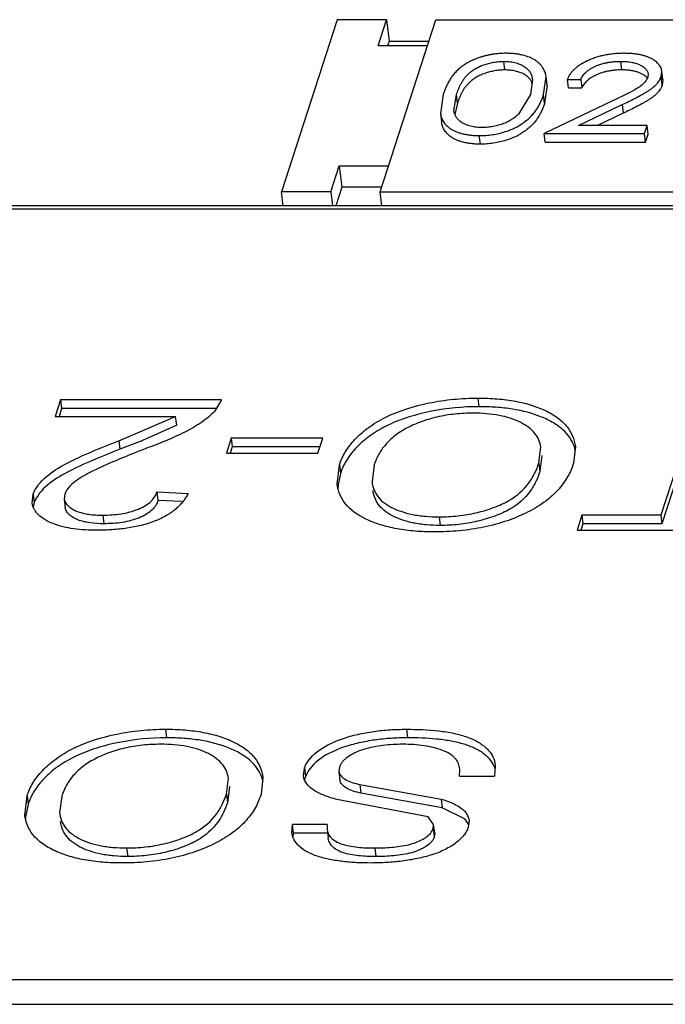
# Model space of a CAD drawing. Header units: millimetres. Extents: x -117 to 182, y -33 to 89.
# Tile 22 of 135: x -104.418 to -103.776, y -0.66 to 0.32. Entities that reach past the tile are written whole.
import ezdxf

# ---------------------------------------------------------------- set-up
doc = ezdxf.new("R2010")
doc.units = ezdxf.units.MM
doc.header["$LTSCALE"] = 1.21
doc.header["$MEASUREMENT"] = 0
doc.layers.get('0').update_dxf_attribs({"linetype": 'CONTINUOUS'})

msp = doc.modelspace()

# ---------------------------------------------------------------- linework, layer by layer
at = {"color": 7, "linetype": 'Continuous'}
for p, q in [((-104.10218, 0.31996), (-104.15769, 0.14857)), ((-104.05316, 0.31996), (-104.10218, 0.31996)), ((-104.06157, 0.29399), (-104.05316, 0.31996)), ((-104.05964, 0.14857), (-104.00414, 0.31996)), ((-104.05316, 0.31996), (-104.0506, 0.29859)), ((-104.00414, 0.31996), (-103.53352, 0.31994)), ((-104.0506, 0.29859), (-104.0521, 0.29399)), ((-104.0506, 0.29859), (-104.01105, 0.29859)), ((-104.01255, 0.29399), (-104.06157, 0.29399)), ((-103.93538, 0.26996), (-103.9364, 0.27851)), ((-103.81892, 0.26996), (-103.81995, 0.2785)), ((-103.79277, 0.26628), (-103.79316, 0.26271)), ((-103.77975, 0.26333), (-103.77913, 0.26882)), ((-103.77811, 0.26028), (-103.77913, 0.26882)), ((-103.9079, 0.26044), (-103.90996, 0.24554)), ((-103.89677, 0.24551), (-103.89432, 0.26321)), ((-103.8933, 0.25466), (-103.89432, 0.26321)), ((-103.87305, 0.26053), (-103.85985, 0.26052)), ((-103.87203, 0.25198), (-103.87305, 0.26053)), ((-103.85985, 0.26052), (-103.85883, 0.25198)), ((-103.77873, 0.25478), (-103.77975, 0.26333)), ((-103.77811, 0.26028), (-103.77873, 0.25478)), ((-103.9967, 0.24552), (-103.9994, 0.22668)), ((-103.98602, 0.22911), (-103.98349, 0.24555)), ((-103.98247, 0.237), (-103.98349, 0.24555)), ((-103.90996, 0.24554), (-103.92187, 0.22596)), ((-103.89575, 0.23697), (-103.89677, 0.24551)), ((-103.8933, 0.25466), (-103.89575, 0.23697)), ((-103.87203, 0.25198), (-103.85883, 0.25198)), ((-103.98247, 0.237), (-103.98504, 0.22543)), ((-103.8287, 0.23883), (-103.89618, 0.20659)), ((-103.86209, 0.21458), (-103.81856, 0.23538)), ((-103.81856, 0.23538), (-103.81754, 0.22684)), ((-103.9994, 0.22668), (-103.99838, 0.21813)), ((-103.81754, 0.22684), (-103.84319, 0.21458)), ((-103.89618, 0.20659), (-103.79625, 0.20659)), ((-103.89515, 0.19805), (-103.89618, 0.20659)), ((-103.79366, 0.21458), (-103.86209, 0.21458)), ((-103.79625, 0.20659), (-103.79366, 0.21458)), ((-103.79522, 0.19804), (-103.79625, 0.20659)), ((-103.79522, 0.19804), (-103.79264, 0.20603)), ((-103.79264, 0.20603), (-103.79366, 0.21458)), ((-103.95976, 0.19605), (-103.96078, 0.2046)), ((-103.89515, 0.19805), (-103.79522, 0.19804)), ((-104.10866, 0.14857), (-104.10025, 0.17454)), ((-104.10025, 0.17454), (-104.05123, 0.17453)), ((-104.10025, 0.17454), (-104.0977, 0.15317)), ((-104.10866, 0.14857), (-104.15769, 0.14857)), ((-104.15602, 0.13465), (-104.15769, 0.14857)), ((-104.10866, 0.14857), (-104.107, 0.13464)), ((-104.0977, 0.15317), (-104.1037, 0.13464)), ((-104.05815, 0.15317), (-104.0977, 0.15317)), ((-104.05964, 0.14857), (-103.58903, 0.14855)), ((-104.05798, 0.13464), (-104.05964, 0.14857)), ((-105.66358, 0.1318), (-102.94014, 0.13169)), ((-102.9381, 0.1346), (-105.66154, 0.13471)), ((-104.37761, -0.05839), (-104.383, -0.07504)), ((-104.21734, -0.0584), (-104.37761, -0.05839)), ((-104.37761, -0.05839), (-104.37659, -0.06694)), ((-104.21734, -0.0584), (-104.22437, -0.06995)), ((-103.96227, -0.05674), (-103.96124, -0.06529)), ((-103.74283, -0.05842), (-103.78003, -0.17328)), ((-104.37659, -0.06694), (-104.37921, -0.07504)), ((-104.22182, -0.06694), (-104.37659, -0.06694)), ((-103.96124, -0.06529), (-103.96729, -0.06537)), ((-103.74181, -0.06696), (-103.77901, -0.18182)), ((-104.383, -0.07504), (-104.26309, -0.07504)), ((-104.31965, -0.09913), (-104.26309, -0.07504)), ((-104.26207, -0.08359), (-104.26309, -0.07504)), ((-104.26207, -0.08359), (-104.29604, -0.09899)), ((-104.20774, -0.09669), (-104.2126, -0.11167)), ((-104.11661, -0.09669), (-104.20774, -0.09669)), ((-104.20774, -0.09669), (-104.20672, -0.10523)), ((-104.12147, -0.11167), (-104.11661, -0.09669)), ((-104.31965, -0.09913), (-104.31863, -0.10767)), ((-104.29834, -0.09987), (-104.31863, -0.10767)), ((-104.20672, -0.10523), (-104.20881, -0.11167)), ((-104.11938, -0.10524), (-104.20672, -0.10523)), ((-103.9015, -0.12141), (-103.89964, -0.10535)), ((-103.86519, -0.10475), (-103.867, -0.12162)), ((-103.86492, -0.10914), (-103.86641, -0.10439)), ((-104.2126, -0.11167), (-104.12147, -0.11167)), ((-103.89862, -0.1139), (-103.90048, -0.12995)), ((-104.10231, -0.14249), (-104.10003, -0.12312)), ((-104.10003, -0.12312), (-104.09901, -0.13166)), ((-104.06551, -0.12325), (-104.0676, -0.14)), ((-103.9015, -0.12141), (-103.90048, -0.12995)), ((-104.09901, -0.13166), (-104.10135, -0.14279)), ((-104.40588, -0.16118), (-104.40491, -0.15239)), ((-104.40491, -0.15239), (-104.40389, -0.16094)), ((-104.37343, -0.15224), (-104.37396, -0.15733)), ((-104.28156, -0.14995), (-104.25067, -0.15162)), ((-104.28054, -0.1585), (-104.28156, -0.14995)), ((-104.40402, -0.1614), (-104.40487, -0.16511)), ((-104.40389, -0.16094), (-104.40402, -0.1614)), ((-104.40389, -0.16094), (-104.40394, -0.1614)), ((-104.37396, -0.15737), (-104.37294, -0.16591)), ((-104.25688, -0.15977), (-104.28054, -0.1585)), ((-104.33556, -0.17326), (-104.33453, -0.1818)), ((-104.00088, -0.17493), (-103.99986, -0.18348)), ((-103.85859, -0.17327), (-103.86344, -0.18826)), ((-103.78003, -0.17328), (-103.85859, -0.17327)), ((-103.85859, -0.17327), (-103.85757, -0.18182)), ((-103.78003, -0.17328), (-103.77901, -0.18182)), ((-103.85757, -0.18182), (-103.85965, -0.18826)), ((-103.77901, -0.18182), (-103.85757, -0.18182)), ((-103.86344, -0.18826), (-103.67175, -0.18826)), ((-104.27327, -0.38633), (-104.27224, -0.39488)), ((-104.03341, -0.38634), (-104.03239, -0.39489)), ((-104.27224, -0.39488), (-104.27829, -0.39496)), ((-104.13577, -0.43289), (-104.1349, -0.42486)), ((-104.1349, -0.42486), (-104.13388, -0.43341)), ((-104.10005, -0.42398), (-104.10054, -0.42835)), ((-104.10054, -0.42838), (-104.09952, -0.43692)), ((-103.9804, -0.43296), (-103.98028, -0.42602)), ((-103.94485, -0.42218), (-103.94583, -0.43296)), ((-104.2125, -0.451), (-104.21064, -0.43494)), ((-104.17619, -0.43434), (-104.178, -0.45121)), ((-104.17592, -0.43873), (-104.17741, -0.43398)), ((-104.13388, -0.43341), (-104.13471, -0.43683)), ((-103.9804, -0.43296), (-103.94583, -0.43296)), ((-104.20962, -0.44349), (-104.21148, -0.45954)), ((-104.0796, -0.44151), (-104.07858, -0.45005)), ((-104.0796, -0.44151), (-103.99888, -0.4559)), ((-103.99786, -0.46444), (-104.07858, -0.45005)), ((-104.41331, -0.47207), (-104.41103, -0.45271)), ((-104.41103, -0.45271), (-104.41001, -0.46125)), ((-104.37651, -0.45284), (-104.3786, -0.46959)), ((-104.2125, -0.451), (-104.21148, -0.45954)), ((-104.01181, -0.47369), (-104.10255, -0.45626)), ((-103.99888, -0.4559), (-103.99786, -0.46444)), ((-104.41001, -0.46125), (-104.41235, -0.47238)), ((-103.97491, -0.47599), (-103.99786, -0.46444)), ((-104.00624, -0.48108), (-104.01181, -0.47369)), ((-103.97099, -0.48176), (-103.97491, -0.47599)), ((-103.97097, -0.47733), (-103.97178, -0.48396)), ((-104.1475, -0.48908), (-104.14687, -0.48122)), ((-104.1123, -0.48122), (-104.14687, -0.48122)), ((-104.14585, -0.48977), (-104.14687, -0.48122)), ((-104.14585, -0.48977), (-104.14643, -0.49319)), ((-104.11189, -0.48977), (-104.14585, -0.48977)), ((-104.1123, -0.48122), (-104.11237, -0.48578)), ((-104.11237, -0.48579), (-104.11135, -0.49434)), ((-104.00779, -0.48754), (-104.00673, -0.48516)), ((-104.00673, -0.48516), (-104.00624, -0.48108)), ((-104.00673, -0.48516), (-104.00571, -0.4937)), ((-104.00522, -0.48963), (-104.00624, -0.48108)), ((-104.00522, -0.48963), (-104.00571, -0.4937)), ((-104.31188, -0.50452), (-104.31086, -0.51307)), ((-104.06491, -0.50453), (-104.06389, -0.51308)), ((-103.1887, -0.63581), (-105.91214, -0.6357)), ((-105.91377, -0.66005), (-103.19032, -0.66016))]:
    msp.add_line(p, q, dxfattribs=at)
for centre, radius, start, end in [((-103.80241, 0.25448), 0.01148, 39.90326, 41.02226), ((-104.05122, -0.14687), 0.05029, 175.34479, 180.06875), ((-103.96638, -0.4326), 0.02255, 17.15943, 24.98082), ((-104.36222, -0.47646), 0.05029, 175.34479, 180.06875)]:
    msp.add_arc(centre, radius, start, end, dxfattribs=at)
for points, knots in [([(-103.93426, 0.2865), (-103.93534, 0.28649), (-103.93751, 0.28647), (-103.94076, 0.28628), (-103.94403, 0.28598), (-103.94728, 0.28553), (-103.9505, 0.28498), (-103.95367, 0.28429), (-103.95677, 0.28349), (-103.96075, 0.2823), (-103.96458, 0.2809), (-103.96821, 0.27929), (-103.97074, 0.27799), (-103.97314, 0.27664), (-103.97539, 0.27521), (-103.97752, 0.27376), (-103.97951, 0.27225), (-103.98135, 0.27069), (-103.98306, 0.26911), (-103.98464, 0.26749), (-103.98608, 0.26585), (-103.98741, 0.26419), (-103.98902, 0.262), (-103.99076, 0.25919), (-103.99259, 0.25579), (-103.99418, 0.25238), (-103.99555, 0.24896), (-103.99632, 0.24666), (-103.9967, 0.24552)], [0, 0, 0, 0, 0.040189, 0.08073, 0.121483, 0.162246, 0.202878, 0.243156, 0.282922, 0.322109, 0.398032, 0.434481, 0.469738, 0.503906, 0.536925, 0.569002, 0.599953, 0.629854, 0.6588, 0.686766, 0.71382, 0.740133, 0.765796, 0.815192, 0.862993, 0.909602, 0.955186, 1, 1, 1, 1]), ([(-103.89432, 0.26321), (-103.89441, 0.26396), (-103.89461, 0.26509), (-103.895, 0.26657), (-103.8957, 0.26881), (-103.8968, 0.27095), (-103.8981, 0.27298), (-103.89886, 0.27399), (-103.89969, 0.27498), (-103.90058, 0.27595), (-103.90156, 0.2769), (-103.90301, 0.27813), (-103.90502, 0.2796), (-103.90775, 0.28118), (-103.91195, 0.28308), (-103.91662, 0.28454), (-103.92165, 0.28555), (-103.92572, 0.28611), (-103.92994, 0.28645), (-103.93281, 0.28648), (-103.93426, 0.2865)], [0, 0, 0, 0, 0.045077, 0.067758, 0.090577, 0.184398, 0.208732, 0.233643, 0.259159, 0.285241, 0.312059, 0.339781, 0.397789, 0.459791, 0.526122, 0.670751, 0.748865, 0.83006, 0.914004, 1, 1, 1, 1]), ([(-103.81668, 0.28649), (-103.81828, 0.28647), (-103.8215, 0.28644), (-103.82634, 0.28609), (-103.83116, 0.2855), (-103.83593, 0.28468), (-103.84057, 0.28357), (-103.84506, 0.28225), (-103.84933, 0.28072), (-103.85458, 0.27843), (-103.85941, 0.27585), (-103.86362, 0.27283), (-103.8663, 0.27052), (-103.8686, 0.26812), (-103.87046, 0.26563), (-103.87197, 0.26312), (-103.8727, 0.26138), (-103.87305, 0.26053)], [0, 0, 0, 0, 0.073513, 0.147752, 0.222251, 0.296441, 0.369618, 0.441294, 0.510895, 0.577972, 0.703652, 0.761316, 0.815443, 0.86603, 0.913238, 0.957731, 1, 1, 1, 1]), ([(-103.77913, 0.26882), (-103.77928, 0.2701), (-103.77982, 0.27206), (-103.78123, 0.27436), (-103.78258, 0.27605), (-103.78419, 0.27766), (-103.78609, 0.27915), (-103.78821, 0.28057), (-103.7906, 0.28185), (-103.79326, 0.28297), (-103.79612, 0.28396), (-103.7992, 0.2848), (-103.80247, 0.28544), (-103.80589, 0.28592), (-103.80941, 0.28626), (-103.81302, 0.28645), (-103.81546, 0.28648), (-103.81668, 0.28649)], [0, 0, 0, 0, 0.086581, 0.132393, 0.180505, 0.231229, 0.285065, 0.341865, 0.402288, 0.46675, 0.534517, 0.605712, 0.68034, 0.757633, 0.836921, 0.917872, 1, 1, 1, 1]), ([(-103.98349, 0.24555), (-103.9832, 0.24644), (-103.98261, 0.24825), (-103.98155, 0.25091), (-103.98038, 0.2536), (-103.97927, 0.2558), (-103.9783, 0.25757), (-103.97726, 0.25936), (-103.97604, 0.26111), (-103.97471, 0.26283), (-103.97319, 0.26458), (-103.97099, 0.26669), (-103.96799, 0.26911), (-103.96452, 0.27136), (-103.96131, 0.27304), (-103.95852, 0.27425), (-103.95549, 0.27536), (-103.95153, 0.27656), (-103.9466, 0.27769), (-103.94153, 0.27836), (-103.93811, 0.27846), (-103.9364, 0.27851)], [0, 0, 0, 0, 0.045455, 0.091658, 0.138586, 0.186532, 0.210922, 0.235661, 0.286968, 0.313484, 0.340846, 0.398664, 0.460461, 0.526818, 0.597852, 0.635194, 0.673738, 0.753185, 0.834869, 0.917744, 1, 1, 1, 1]), ([(-103.9364, 0.27851), (-103.93533, 0.27848), (-103.93319, 0.27842), (-103.93006, 0.27816), (-103.92707, 0.27768), (-103.92426, 0.27699), (-103.92165, 0.27617), (-103.91922, 0.27522), (-103.91702, 0.27415), (-103.91509, 0.27291), (-103.91343, 0.27157), (-103.91162, 0.26968), (-103.91021, 0.2676), (-103.90917, 0.26543), (-103.90859, 0.26379), (-103.90818, 0.26212), (-103.90797, 0.261), (-103.9079, 0.26044)], [0, 0, 0, 0, 0.087152, 0.172246, 0.253893, 0.331428, 0.405358, 0.475649, 0.541627, 0.602917, 0.660181, 0.713757, 0.813601, 0.861297, 0.907974, 0.954111, 1, 1, 1, 1]), ([(-103.85985, 0.26052), (-103.85956, 0.26112), (-103.85894, 0.26233), (-103.85779, 0.26408), (-103.85643, 0.26581), (-103.85482, 0.2675), (-103.85294, 0.26912), (-103.85079, 0.27066), (-103.84841, 0.27212), (-103.84576, 0.27344), (-103.84291, 0.27463), (-103.8399, 0.27569), (-103.83673, 0.27659), (-103.83345, 0.27731), (-103.8301, 0.27785), (-103.82671, 0.27824), (-103.82332, 0.27845), (-103.82107, 0.27849), (-103.81995, 0.2785)], [0, 0, 0, 0, 0.043319, 0.088625, 0.136267, 0.186698, 0.240621, 0.29795, 0.358657, 0.422948, 0.490243, 0.55987, 0.631558, 0.704763, 0.778745, 0.852927, 0.926787, 1, 1, 1, 1]), ([(-103.81995, 0.2785), (-103.81908, 0.27849), (-103.81737, 0.27847), (-103.81401, 0.27829), (-103.81, 0.27782), (-103.80618, 0.27695), (-103.80338, 0.27604), (-103.80147, 0.27525), (-103.79972, 0.27438), (-103.79812, 0.27344), (-103.79669, 0.27242), (-103.79546, 0.27132), (-103.7944, 0.27017), (-103.79357, 0.26894), (-103.79302, 0.26763), (-103.79283, 0.26673), (-103.79277, 0.26628)], [0, 0, 0, 0, 0.081217, 0.161277, 0.315972, 0.460632, 0.528431, 0.592771, 0.653951, 0.712114, 0.767031, 0.818726, 0.867599, 0.913653, 0.957406, 1, 1, 1, 1]), ([(-103.93538, 0.26996), (-103.93708, 0.26991), (-103.94051, 0.26982), (-103.94558, 0.26914), (-103.95051, 0.26801), (-103.95447, 0.26681), (-103.95749, 0.2657), (-103.96029, 0.26449), (-103.9635, 0.26281), (-103.96697, 0.26057), (-103.96997, 0.25815), (-103.97217, 0.25604), (-103.97368, 0.25428), (-103.97501, 0.25256), (-103.97624, 0.25082), (-103.97728, 0.24902), (-103.97825, 0.24726), (-103.97936, 0.24505), (-103.98052, 0.24237), (-103.98159, 0.2397), (-103.98218, 0.2379), (-103.98247, 0.237)], [0, 0, 0, 0, 0.082256, 0.165131, 0.246815, 0.326262, 0.364806, 0.402148, 0.473182, 0.539539, 0.601336, 0.659154, 0.686516, 0.713032, 0.764339, 0.789078, 0.813468, 0.861414, 0.908342, 0.954545, 1, 1, 1, 1]), ([(-103.9078, 0.25588), (-103.90812, 0.25682), (-103.90897, 0.2587), (-103.91075, 0.26136), (-103.91274, 0.26337), (-103.91471, 0.26478), (-103.9164, 0.26581), (-103.9183, 0.26671), (-103.92036, 0.26752), (-103.92256, 0.26824), (-103.92573, 0.26909), (-103.93003, 0.2698), (-103.93356, 0.26991), (-103.93538, 0.26996)], [0, 0, 0, 0, 0.090604, 0.18584, 0.289225, 0.345655, 0.405347, 0.469001, 0.536107, 0.606209, 0.679137, 0.834658, 1, 1, 1, 1]), ([(-103.81892, 0.26996), (-103.82005, 0.26994), (-103.8223, 0.26991), (-103.82569, 0.2697), (-103.82907, 0.26931), (-103.83243, 0.26876), (-103.83571, 0.26805), (-103.83887, 0.26715), (-103.84189, 0.26608), (-103.84474, 0.26489), (-103.84738, 0.26358), (-103.84977, 0.26212), (-103.85191, 0.26057), (-103.8538, 0.25896), (-103.85541, 0.25726), (-103.85677, 0.25553), (-103.85792, 0.25379), (-103.85853, 0.25257), (-103.85883, 0.25198)], [0, 0, 0, 0, 0.073213, 0.147073, 0.221255, 0.295237, 0.368442, 0.44013, 0.509757, 0.577052, 0.641343, 0.70205, 0.759379, 0.813302, 0.863733, 0.911375, 0.956681, 1, 1, 1, 1]), ([(-103.79375, 0.26201), (-103.79431, 0.26265), (-103.79562, 0.26389), (-103.79887, 0.26607), (-103.8028, 0.26776), (-103.80723, 0.26891), (-103.81096, 0.26953), (-103.81489, 0.26989), (-103.81757, 0.26994), (-103.81892, 0.26996)], [0, 0, 0, 0, 0.094232, 0.197707, 0.432095, 0.56376, 0.703504, 0.84962, 1, 1, 1, 1]), ([(-103.79316, 0.26271), (-103.7934, 0.2621), (-103.79376, 0.26118), (-103.79439, 0.25999), (-103.79517, 0.25879), (-103.79638, 0.25731), (-103.79809, 0.25563), (-103.80007, 0.254), (-103.80307, 0.25192), (-103.80634, 0.25), (-103.80974, 0.24817), (-103.81236, 0.24677), (-103.81502, 0.24542), (-103.81862, 0.24363), (-103.82318, 0.24142), (-103.82685, 0.2397), (-103.8287, 0.23883)], [0, 0, 0, 0, 0.044688, 0.06783, 0.091975, 0.143268, 0.198253, 0.256789, 0.318681, 0.449095, 0.516336, 0.584033, 0.652506, 0.721413, 0.86019, 1, 1, 1, 1]), ([(-103.81856, 0.23538), (-103.81647, 0.23638), (-103.81231, 0.23837), (-103.80617, 0.24145), (-103.80117, 0.2441), (-103.79727, 0.24627), (-103.79446, 0.24794), (-103.79177, 0.24965), (-103.78922, 0.2514), (-103.78692, 0.25324), (-103.78489, 0.25517), (-103.78314, 0.25715), (-103.7819, 0.25884), (-103.78109, 0.26023), (-103.78043, 0.26159), (-103.78002, 0.26264), (-103.77975, 0.26333)], [0, 0, 0, 0, 0.142132, 0.282784, 0.421165, 0.489292, 0.556181, 0.621606, 0.685028, 0.745467, 0.802488, 0.856294, 0.90706, 0.931174, 0.954505, 1, 1, 1, 1]), ([(-103.96078, 0.2046), (-103.9597, 0.2046), (-103.95751, 0.20462), (-103.95314, 0.20489), (-103.94556, 0.20571), (-103.93526, 0.2081), (-103.92577, 0.21189), (-103.91923, 0.21568), (-103.915, 0.21867), (-103.91126, 0.22178), (-103.90851, 0.2245), (-103.90662, 0.22676), (-103.9049, 0.22896), (-103.90297, 0.23174), (-103.90105, 0.23518), (-103.89936, 0.2386), (-103.89797, 0.24205), (-103.89717, 0.24437), (-103.89677, 0.24551)], [0, 0, 0, 0, 0.039892, 0.080153, 0.161064, 0.319799, 0.467018, 0.534334, 0.597451, 0.656969, 0.71287, 0.739389, 0.765308, 0.815404, 0.863362, 0.909991, 0.955368, 1, 1, 1, 1]), ([(-103.77873, 0.25478), (-103.779, 0.25409), (-103.77941, 0.25305), (-103.78007, 0.25168), (-103.78088, 0.2503), (-103.78212, 0.2486), (-103.78386, 0.24662), (-103.7859, 0.2447), (-103.7882, 0.24285), (-103.79074, 0.2411), (-103.79344, 0.23939), (-103.79625, 0.23772), (-103.80015, 0.23556), (-103.80515, 0.2329), (-103.81129, 0.22983), (-103.81545, 0.22784), (-103.81754, 0.22684)], [0, 0, 0, 0, 0.045495, 0.068826, 0.09294, 0.143706, 0.197512, 0.254533, 0.314972, 0.378394, 0.443819, 0.510708, 0.578835, 0.717216, 0.857868, 1, 1, 1, 1]), ([(-103.89575, 0.23697), (-103.89615, 0.23582), (-103.89695, 0.23351), (-103.89834, 0.23005), (-103.90003, 0.22664), (-103.90195, 0.2232), (-103.90388, 0.22042), (-103.90559, 0.21822), (-103.90748, 0.21595), (-103.91024, 0.21323), (-103.91398, 0.21012), (-103.9182, 0.20714), (-103.92475, 0.20334), (-103.93424, 0.19956), (-103.94454, 0.19717), (-103.95212, 0.19634), (-103.95649, 0.19607), (-103.95867, 0.19606), (-103.95976, 0.19605)], [0, 0, 0, 0, 0.044632, 0.090009, 0.136638, 0.184596, 0.234692, 0.260611, 0.28713, 0.343031, 0.402549, 0.465666, 0.532982, 0.680201, 0.838936, 0.919847, 0.960108, 1, 1, 1, 1]), ([(-103.9994, 0.22668), (-103.99932, 0.22596), (-103.99905, 0.22452), (-103.99821, 0.22165), (-103.99682, 0.2189), (-103.99497, 0.21634), (-103.99326, 0.21448), (-103.99127, 0.2127), (-103.98895, 0.21105), (-103.98628, 0.20959), (-103.98331, 0.20828), (-103.98007, 0.20716), (-103.97658, 0.20619), (-103.97286, 0.20549), (-103.96896, 0.20496), (-103.96491, 0.20464), (-103.96217, 0.20461), (-103.96078, 0.2046)], [0, 0, 0, 0, 0.04488, 0.090188, 0.183779, 0.233124, 0.284919, 0.339452, 0.397607, 0.460134, 0.52677, 0.597394, 0.671581, 0.749738, 0.830771, 0.914378, 1, 1, 1, 1]), ([(-103.95775, 0.21259), (-103.95877, 0.21261), (-103.96079, 0.21267), (-103.96376, 0.21289), (-103.96661, 0.21334), (-103.97012, 0.21411), (-103.9734, 0.21515), (-103.97636, 0.2165), (-103.97833, 0.21757), (-103.98004, 0.21879), (-103.98153, 0.22009), (-103.9828, 0.22146), (-103.98381, 0.22292), (-103.98465, 0.22441), (-103.98553, 0.22643), (-103.98589, 0.22804), (-103.98602, 0.22911)], [0, 0, 0, 0, 0.085706, 0.169397, 0.250053, 0.327397, 0.471451, 0.5379, 0.600632, 0.659119, 0.714217, 0.766208, 0.81551, 0.863161, 0.909579, 1, 1, 1, 1]), ([(-103.92187, 0.22596), (-103.92233, 0.22551), (-103.92326, 0.22459), (-103.92531, 0.2228), (-103.92821, 0.22066), (-103.93146, 0.21879), (-103.93431, 0.21741), (-103.93663, 0.21647), (-103.93906, 0.2156), (-103.94158, 0.21483), (-103.94418, 0.21416), (-103.94685, 0.2136), (-103.94955, 0.21315), (-103.95319, 0.21269), (-103.95593, 0.21263), (-103.95775, 0.21259)], [0, 0, 0, 0, 0.049188, 0.099929, 0.207526, 0.324075, 0.385617, 0.449528, 0.515294, 0.582551, 0.651028, 0.720472, 0.79058, 0.860786, 1, 1, 1, 1]), ([(-103.95976, 0.19605), (-103.96115, 0.19606), (-103.96389, 0.1961), (-103.96794, 0.19641), (-103.97184, 0.19694), (-103.97556, 0.19764), (-103.97905, 0.19862), (-103.98229, 0.19973), (-103.98526, 0.20104), (-103.98792, 0.2025), (-103.99025, 0.20415), (-103.99223, 0.20593), (-103.99395, 0.20779), (-103.9958, 0.21036), (-103.99719, 0.21311), (-103.99803, 0.21597), (-103.9983, 0.21741), (-103.99838, 0.21813)], [0, 0, 0, 0, 0.085622, 0.169229, 0.250262, 0.328419, 0.402606, 0.47323, 0.539866, 0.602393, 0.660548, 0.715081, 0.766876, 0.816221, 0.909812, 0.95512, 1, 1, 1, 1]), ([(-104.10003, -0.12312), (-104.09927, -0.12098), (-104.09767, -0.11659), (-104.09301, -0.1079), (-104.08473, -0.09716), (-104.0712, -0.0855), (-104.04717, -0.07105), (-104.02177, -0.06352), (-103.99867, -0.05932), (-103.98654, -0.05785), (-103.9744, -0.05691), (-103.96629, -0.05679), (-103.96227, -0.05674)], [0, 0, 0, 0, 0.042084, 0.0862, 0.182245, 0.291341, 0.414994, 0.699254, 0.774457, 0.850022, 0.925377, 1, 1, 1, 1]), ([(-103.96227, -0.05674), (-103.95902, -0.05677), (-103.95258, -0.05684), (-103.94001, -0.05761), (-103.92505, -0.05951), (-103.90845, -0.06353), (-103.89397, -0.06916), (-103.88205, -0.0763), (-103.87068, -0.0871), (-103.86602, -0.09783), (-103.86519, -0.10475)], [0, 0, 0, 0, 0.08316, 0.164879, 0.322181, 0.468497, 0.601146, 0.718659, 0.821664, 1, 1, 1, 1]), ([(-103.96729, -0.06537), (-103.983, -0.06571), (-104.00637, -0.06862), (-104.0358, -0.07665), (-104.05533, -0.08495), (-104.07163, -0.09515), (-104.08443, -0.10652), (-104.09229, -0.11693), (-104.09673, -0.12535), (-104.09827, -0.12959), (-104.09901, -0.13166)], [0, 0, 0, 0, 0.302272, 0.449159, 0.585907, 0.708682, 0.81734, 0.913421, 0.957689, 1, 1, 1, 1]), ([(-103.86641, -0.10439), (-103.86753, -0.10143), (-103.87068, -0.09553), (-103.87636, -0.08908), (-103.88213, -0.08454), (-103.88897, -0.07995), (-103.90377, -0.0729), (-103.92317, -0.06797), (-103.9414, -0.06598), (-103.95263, -0.06536), (-103.95836, -0.06531), (-103.96124, -0.06529)], [0, 0, 0, 0, 0.087816, 0.183486, 0.235852, 0.29112, 0.41173, 0.688243, 0.8411, 0.91995, 1, 1, 1, 1]), ([(-104.22437, -0.06995), (-104.22632, -0.07188), (-104.23044, -0.07584), (-104.23759, -0.08106), (-104.24548, -0.08611), (-104.25722, -0.09241), (-104.26979, -0.09796), (-104.2828, -0.10323), (-104.2895, -0.10571), (-104.29287, -0.10696)], [0, 0, 0, 0, 0.104931, 0.218047, 0.337584, 0.463227, 0.726975, 0.862528, 1, 1, 1, 1]), ([(-103.96697, -0.07173), (-103.96998, -0.07177), (-103.97602, -0.07185), (-103.98809, -0.0728), (-104.00287, -0.07518), (-104.01948, -0.08017), (-104.03202, -0.08586), (-104.04078, -0.09113), (-104.04798, -0.09657), (-104.05407, -0.10252), (-104.05874, -0.10896), (-104.06157, -0.11366), (-104.06381, -0.11842), (-104.06495, -0.12166), (-104.06551, -0.12325)], [0, 0, 0, 0, 0.076077, 0.152924, 0.306282, 0.453874, 0.59046, 0.6535, 0.71223, 0.818671, 0.867123, 0.913266, 0.957328, 1, 1, 1, 1]), ([(-103.89964, -0.10535), (-103.89992, -0.10299), (-103.90119, -0.09818), (-103.90527, -0.09151), (-103.91156, -0.08566), (-103.9231, -0.07854), (-103.93763, -0.07415), (-103.95374, -0.07201), (-103.96249, -0.07179), (-103.96697, -0.07173)], [0, 0, 0, 0, 0.087623, 0.180627, 0.284364, 0.401366, 0.677678, 0.834949, 1, 1, 1, 1]), ([(-104.40491, -0.15239), (-104.39968, -0.13852), (-104.37699, -0.12349), (-104.34665, -0.10987), (-104.32872, -0.1027), (-104.31965, -0.09913)], [0, 0, 0, 0, 0.436149, 0.713225, 1, 1, 1, 1]), ([(-104.31863, -0.10767), (-104.3277, -0.11125), (-104.34563, -0.11842), (-104.37597, -0.13203), (-104.39866, -0.14706), (-104.40389, -0.16094)], [0, 0, 0, 0, 0.286775, 0.563851, 1, 1, 1, 1]), ([(-104.29287, -0.10696), (-104.30093, -0.11009), (-104.31684, -0.11641), (-104.33629, -0.12483), (-104.35113, -0.13202), (-104.36316, -0.13917), (-104.37128, -0.14642), (-104.37343, -0.15224)], [0, 0, 0, 0, 0.276412, 0.547259, 0.678448, 0.801681, 1, 1, 1, 1]), ([(-103.867, -0.12162), (-103.86778, -0.12379), (-103.86936, -0.12824), (-103.87375, -0.13714), (-103.88173, -0.14818), (-103.89505, -0.1603), (-103.91247, -0.17077), (-103.93318, -0.17938), (-103.9563, -0.1857), (-103.97665, -0.18858), (-103.99317, -0.18976), (-104.00143, -0.18987), (-104.00554, -0.18992)], [0, 0, 0, 0, 0.0422, 0.086021, 0.180992, 0.288974, 0.412715, 0.550281, 0.697514, 0.849187, 0.924956, 1, 1, 1, 1]), ([(-104.00088, -0.17493), (-103.99779, -0.1749), (-103.99156, -0.17482), (-103.97913, -0.17373), (-103.96391, -0.17127), (-103.94941, -0.16687), (-103.93864, -0.16254), (-103.92561, -0.1561), (-103.91498, -0.14679), (-103.90805, -0.13613), (-103.90455, -0.12974), (-103.90268, -0.12472), (-103.9015, -0.12141)], [0, 0, 0, 0, 0.076873, 0.154587, 0.309466, 0.45873, 0.529831, 0.597247, 0.819585, 0.867196, 0.912895, 1, 1, 1, 1]), ([(-103.90048, -0.12995), (-103.90165, -0.13326), (-103.90353, -0.13829), (-103.90703, -0.14467), (-103.91396, -0.15534), (-103.92459, -0.16465), (-103.93762, -0.17109), (-103.94839, -0.17542), (-103.96289, -0.17981), (-103.97811, -0.18228), (-103.99054, -0.18336), (-103.99677, -0.18345), (-103.99986, -0.18348)], [0, 0, 0, 0, 0.087105, 0.132804, 0.180415, 0.402753, 0.470169, 0.54127, 0.690534, 0.845413, 0.923127, 1, 1, 1, 1]), ([(-104.00554, -0.18992), (-104.00876, -0.18989), (-104.01516, -0.18982), (-104.02764, -0.18907), (-104.03974, -0.18751), (-104.05129, -0.18511), (-104.06175, -0.18214), (-104.07716, -0.17638), (-104.09207, -0.16622), (-104.1001, -0.1527), (-104.1019, -0.14585), (-104.10231, -0.14249)], [0, 0, 0, 0, 0.082957, 0.164503, 0.321491, 0.396283, 0.46775, 0.600837, 0.8204, 0.912724, 1, 1, 1, 1]), ([(-104.0676, -0.14), (-104.06731, -0.1424), (-104.06627, -0.14728), (-104.06261, -0.15418), (-104.05672, -0.16043), (-104.04861, -0.16563), (-104.03864, -0.16978), (-104.02922, -0.1723), (-104.02101, -0.17364), (-104.01219, -0.17471), (-104.00544, -0.17488), (-104.00088, -0.17493)], [0, 0, 0, 0, 0.088162, 0.180372, 0.282087, 0.398211, 0.529835, 0.675607, 0.753492, 0.83368, 1, 1, 1, 1]), ([(-104.25067, -0.15162), (-104.25138, -0.15291), (-104.25282, -0.15555), (-104.25544, -0.1594), (-104.25867, -0.16312), (-104.26384, -0.16816), (-104.27202, -0.17393), (-104.28822, -0.18155), (-104.30686, -0.18598), (-104.32629, -0.18796), (-104.33618, -0.18818), (-104.3411, -0.18824)], [0, 0, 0, 0, 0.043167, 0.088237, 0.136206, 0.187132, 0.299904, 0.427556, 0.710139, 0.8558, 1, 1, 1, 1]), ([(-104.33556, -0.17326), (-104.32945, -0.17318), (-104.3174, -0.17256), (-104.30307, -0.16879), (-104.29325, -0.164), (-104.28771, -0.15972), (-104.28369, -0.15508), (-104.2822, -0.15159), (-104.28156, -0.14995)], [0, 0, 0, 0, 0.294361, 0.579609, 0.70753, 0.818934, 0.915218, 1, 1, 1, 1]), ([(-103.99986, -0.18348), (-104.00441, -0.18343), (-104.01117, -0.18325), (-104.01998, -0.18218), (-104.02819, -0.18085), (-104.03761, -0.17832), (-104.04759, -0.17418), (-104.0557, -0.16897), (-104.06158, -0.16273), (-104.06525, -0.15582), (-104.06629, -0.15094), (-104.06658, -0.14855)], [0, 0, 0, 0, 0.16632, 0.246508, 0.324393, 0.470165, 0.601789, 0.717913, 0.819628, 0.911838, 1, 1, 1, 1]), ([(-104.3411, -0.18824), (-104.3451, -0.1882), (-104.35298, -0.18807), (-104.36783, -0.18663), (-104.38164, -0.1837), (-104.39311, -0.17807), (-104.39872, -0.17395), (-104.40206, -0.1702), (-104.40462, -0.16651), (-104.40563, -0.16329), (-104.40588, -0.16118)], [0, 0, 0, 0, 0.159574, 0.314143, 0.595128, 0.715477, 0.821688, 0.869799, 0.915284, 1, 1, 1, 1]), ([(-104.37396, -0.15733), (-104.37366, -0.15992), (-104.37103, -0.16375), (-104.36616, -0.16716), (-104.36131, -0.16952), (-104.35565, -0.17131), (-104.347, -0.17291), (-104.34019, -0.1732), (-104.33556, -0.17326)], [0, 0, 0, 0, 0.176747, 0.284293, 0.405276, 0.539656, 0.686015, 1, 1, 1, 1]), ([(-104.33453, -0.1818), (-104.33916, -0.18174), (-104.34596, -0.18145), (-104.3546, -0.17986), (-104.36026, -0.17807), (-104.36511, -0.17573), (-104.36998, -0.17232), (-104.37263, -0.1685), (-104.37294, -0.16592)], [0, 0, 0, 0, 0.313854, 0.460182, 0.59455, 0.715565, 0.823154, 1, 1, 1, 1]), ([(-104.28054, -0.1585), (-104.28118, -0.16014), (-104.28266, -0.16362), (-104.28669, -0.16827), (-104.29222, -0.17254), (-104.30205, -0.17733), (-104.31638, -0.1811), (-104.32843, -0.18173), (-104.33453, -0.1818)], [0, 0, 0, 0, 0.084782, 0.181066, 0.29247, 0.420391, 0.705639, 1, 1, 1, 1]), ([(-104.41103, -0.45271), (-104.41027, -0.45056), (-104.40867, -0.44618), (-104.40401, -0.43748), (-104.39573, -0.42674), (-104.3822, -0.41509), (-104.35817, -0.40063), (-104.33277, -0.39311), (-104.30967, -0.38891), (-104.29754, -0.38744), (-104.2854, -0.3865), (-104.27729, -0.38637), (-104.27327, -0.38633)], [0, 0, 0, 0, 0.042084, 0.0862, 0.182245, 0.291341, 0.414994, 0.699254, 0.774457, 0.850022, 0.925377, 1, 1, 1, 1]), ([(-104.27327, -0.38633), (-104.27002, -0.38636), (-104.26358, -0.38642), (-104.25101, -0.3872), (-104.23605, -0.3891), (-104.21945, -0.39312), (-104.20497, -0.39875), (-104.19305, -0.40589), (-104.18168, -0.41669), (-104.17702, -0.42742), (-104.17619, -0.43434)], [0, 0, 0, 0, 0.08316, 0.164879, 0.322181, 0.468497, 0.601146, 0.718659, 0.821664, 1, 1, 1, 1]), ([(-104.1349, -0.42486), (-104.129, -0.41008), (-104.10702, -0.39812), (-104.08179, -0.39123), (-104.06582, -0.38833), (-104.04965, -0.38663), (-104.0388, -0.38641), (-104.03341, -0.38634)], [0, 0, 0, 0, 0.425081, 0.565741, 0.710448, 0.855996, 1, 1, 1, 1]), ([(-104.03341, -0.38634), (-104.02264, -0.38639), (-104.00676, -0.38693), (-103.98642, -0.39006), (-103.97292, -0.39372), (-103.96152, -0.39891), (-103.95394, -0.40463), (-103.94963, -0.40984), (-103.94642, -0.41496), (-103.94518, -0.41932), (-103.94485, -0.42218)], [0, 0, 0, 0, 0.313581, 0.461637, 0.598471, 0.719821, 0.824496, 0.871517, 0.916055, 1, 1, 1, 1]), ([(-104.27829, -0.39496), (-104.294, -0.39529), (-104.31737, -0.39821), (-104.3468, -0.40624), (-104.36633, -0.41453), (-104.38263, -0.42474), (-104.39543, -0.43611), (-104.40329, -0.44652), (-104.40773, -0.45494), (-104.40927, -0.45918), (-104.41001, -0.46125)], [0, 0, 0, 0, 0.302272, 0.449159, 0.585907, 0.708682, 0.81734, 0.913421, 0.957689, 1, 1, 1, 1]), ([(-104.27797, -0.40131), (-104.28098, -0.40135), (-104.28702, -0.40143), (-104.29909, -0.40238), (-104.31387, -0.40477), (-104.33048, -0.40976), (-104.34302, -0.41544), (-104.35178, -0.42072), (-104.35898, -0.42616), (-104.36507, -0.43211), (-104.36974, -0.43855), (-104.37257, -0.44325), (-104.37481, -0.44801), (-104.37595, -0.45125), (-104.37651, -0.45284)], [0, 0, 0, 0, 0.076077, 0.152924, 0.306282, 0.453874, 0.59046, 0.6535, 0.71223, 0.818671, 0.867123, 0.913266, 0.957328, 1, 1, 1, 1]), ([(-104.21064, -0.43494), (-104.21092, -0.43258), (-104.21219, -0.42777), (-104.21627, -0.4211), (-104.22256, -0.41525), (-104.2341, -0.40813), (-104.24863, -0.40374), (-104.26474, -0.4016), (-104.27349, -0.40137), (-104.27797, -0.40131)], [0, 0, 0, 0, 0.087623, 0.180627, 0.284364, 0.401366, 0.677678, 0.834949, 1, 1, 1, 1]), ([(-104.17741, -0.43398), (-104.17853, -0.43102), (-104.18168, -0.42511), (-104.18736, -0.41867), (-104.19313, -0.41413), (-104.19997, -0.40954), (-104.21477, -0.40249), (-104.23417, -0.39756), (-104.2524, -0.39557), (-104.26363, -0.39495), (-104.26936, -0.3949), (-104.27224, -0.39488)], [0, 0, 0, 0, 0.087816, 0.183486, 0.235852, 0.291119, 0.41173, 0.688243, 0.8411, 0.91995, 1, 1, 1, 1]), ([(-104.03239, -0.39489), (-104.03778, -0.39496), (-104.04863, -0.39518), (-104.0648, -0.39687), (-104.08077, -0.39978), (-104.106, -0.40667), (-104.12798, -0.41862), (-104.13388, -0.43341)], [0, 0, 0, 0, 0.144004, 0.289552, 0.434259, 0.574919, 1, 1, 1, 1]), ([(-104.03674, -0.40132), (-104.04004, -0.40136), (-104.04668, -0.40146), (-104.05986, -0.40268), (-104.07272, -0.40515), (-104.08443, -0.40944), (-104.09059, -0.41304), (-104.09463, -0.41625), (-104.09707, -0.41868), (-104.09893, -0.42124), (-104.09969, -0.4231), (-104.10005, -0.42398)], [0, 0, 0, 0, 0.140729, 0.283067, 0.563861, 0.695456, 0.813023, 0.866145, 0.915161, 0.959466, 1, 1, 1, 1]), ([(-103.98028, -0.42602), (-103.9805, -0.42414), (-103.98143, -0.42032), (-103.98403, -0.4159), (-103.98723, -0.41294), (-103.99136, -0.41), (-104.00072, -0.40575), (-104.01292, -0.4029), (-104.02615, -0.4015), (-104.03317, -0.40138), (-104.03674, -0.40132)], [0, 0, 0, 0, 0.084836, 0.174934, 0.2254, 0.280053, 0.402369, 0.68451, 0.839487, 1, 1, 1, 1]), ([(-103.94594, -0.42308), (-103.94837, -0.41787), (-103.95376, -0.41208), (-103.96162, -0.40723), (-103.96826, -0.40382), (-103.97781, -0.4005), (-103.99036, -0.39776), (-104.00867, -0.39534), (-104.02282, -0.39493), (-104.03239, -0.39489)], [0, 0, 0, 0, 0.181627, 0.235327, 0.292362, 0.417106, 0.5535, 0.697809, 1, 1, 1, 1]), ([(-104.10054, -0.42835), (-104.10035, -0.42999), (-104.09856, -0.43343), (-104.09359, -0.43702), (-104.08704, -0.43964), (-104.08216, -0.44087), (-104.0796, -0.44151)], [0, 0, 0, 0, 0.190203, 0.42004, 0.695849, 1, 1, 1, 1]), ([(-104.10255, -0.45626), (-104.10675, -0.45514), (-104.11466, -0.4528), (-104.12512, -0.4479), (-104.13288, -0.44143), (-104.13544, -0.43563), (-104.13577, -0.43289)], [0, 0, 0, 0, 0.30527, 0.577626, 0.805991, 1, 1, 1, 1]), ([(-104.07858, -0.45005), (-104.08114, -0.44942), (-104.08602, -0.44818), (-104.09257, -0.44557), (-104.09754, -0.44198), (-104.09933, -0.43853), (-104.09952, -0.4369)], [0, 0, 0, 0, 0.304151, 0.57996, 0.809797, 1, 1, 1, 1]), ([(-104.178, -0.45121), (-104.17878, -0.45338), (-104.18036, -0.45783), (-104.18475, -0.46673), (-104.19273, -0.47777), (-104.20605, -0.48989), (-104.22347, -0.50036), (-104.24418, -0.50897), (-104.2673, -0.51528), (-104.28765, -0.51817), (-104.30417, -0.51935), (-104.31243, -0.51945), (-104.31654, -0.5195)], [0, 0, 0, 0, 0.0422, 0.086021, 0.180992, 0.288974, 0.412715, 0.550281, 0.697514, 0.849187, 0.924956, 1, 1, 1, 1]), ([(-104.31188, -0.50452), (-104.30879, -0.50449), (-104.30256, -0.5044), (-104.29013, -0.50332), (-104.27491, -0.50085), (-104.26041, -0.49646), (-104.24964, -0.49213), (-104.23661, -0.48569), (-104.22598, -0.47638), (-104.21905, -0.46572), (-104.21555, -0.45933), (-104.21368, -0.4543), (-104.2125, -0.451)], [0, 0, 0, 0, 0.076873, 0.154587, 0.309466, 0.45873, 0.529831, 0.597247, 0.819585, 0.867196, 0.912895, 1, 1, 1, 1]), ([(-104.21148, -0.45954), (-104.21265, -0.46285), (-104.21453, -0.46788), (-104.21803, -0.47426), (-104.22496, -0.48493), (-104.23559, -0.49424), (-104.24862, -0.50068), (-104.25939, -0.505), (-104.27389, -0.5094), (-104.28911, -0.51187), (-104.30154, -0.51295), (-104.30777, -0.51303), (-104.31086, -0.51307)], [0, 0, 0, 0, 0.087105, 0.132804, 0.180415, 0.402753, 0.470169, 0.54127, 0.690534, 0.845413, 0.923127, 1, 1, 1, 1]), ([(-103.99888, -0.4559), (-103.99529, -0.45703), (-103.98852, -0.4592), (-103.98081, -0.46319), (-103.97605, -0.46716), (-103.9726, -0.47117), (-103.97126, -0.47491), (-103.97097, -0.47733)], [0, 0, 0, 0, 0.304075, 0.57449, 0.693852, 0.803219, 1, 1, 1, 1]), ([(-104.3786, -0.46959), (-104.37831, -0.47199), (-104.37727, -0.47686), (-104.37361, -0.48377), (-104.36772, -0.49001), (-104.35961, -0.49522), (-104.34964, -0.49937), (-104.34022, -0.50189), (-104.33201, -0.50322), (-104.32319, -0.5043), (-104.31644, -0.50447), (-104.31188, -0.50452)], [0, 0, 0, 0, 0.088162, 0.180372, 0.282087, 0.398211, 0.529835, 0.675607, 0.753492, 0.83368, 1, 1, 1, 1]), ([(-104.31654, -0.5195), (-104.31976, -0.51947), (-104.32616, -0.51941), (-104.33864, -0.51866), (-104.35074, -0.51709), (-104.36229, -0.5147), (-104.37275, -0.51173), (-104.38816, -0.50597), (-104.40307, -0.49581), (-104.4111, -0.48229), (-104.4129, -0.47544), (-104.41331, -0.47207)], [0, 0, 0, 0, 0.082957, 0.164503, 0.321491, 0.396283, 0.46775, 0.600837, 0.8204, 0.912724, 1, 1, 1, 1]), ([(-104.31086, -0.51307), (-104.31541, -0.51301), (-104.32217, -0.51284), (-104.33098, -0.51177), (-104.33919, -0.51044), (-104.34861, -0.50791), (-104.35859, -0.50376), (-104.3667, -0.49856), (-104.37258, -0.49232), (-104.37624, -0.48541), (-104.37729, -0.48053), (-104.37758, -0.47814)], [0, 0, 0, 0, 0.16632, 0.246508, 0.324393, 0.470165, 0.601789, 0.717913, 0.819628, 0.911838, 1, 1, 1, 1]), ([(-104.06838, -0.51951), (-104.07314, -0.51946), (-104.08253, -0.51934), (-104.09633, -0.5182), (-104.10944, -0.51619), (-104.12146, -0.51321), (-104.13187, -0.50904), (-104.14005, -0.50352), (-104.14554, -0.49677), (-104.1472, -0.49158), (-104.1475, -0.48908)], [0, 0, 0, 0, 0.157016, 0.309971, 0.456739, 0.594308, 0.718146, 0.824938, 0.916711, 1, 1, 1, 1]), ([(-104.11237, -0.48578), (-104.11219, -0.4873), (-104.11128, -0.49042), (-104.10834, -0.49471), (-104.10357, -0.49821), (-104.09738, -0.50088), (-104.09006, -0.50269), (-104.08203, -0.50383), (-104.07356, -0.50443), (-104.06781, -0.5045), (-104.06491, -0.50453)], [0, 0, 0, 0, 0.08351, 0.173573, 0.278185, 0.400545, 0.538704, 0.687151, 0.841813, 1, 1, 1, 1]), ([(-103.97178, -0.48396), (-103.97232, -0.48532), (-103.97344, -0.48816), (-103.97617, -0.49214), (-103.97976, -0.49594), (-103.98576, -0.50098), (-103.99506, -0.50662), (-104.0081, -0.51168), (-104.02255, -0.51534), (-104.03768, -0.5178), (-104.05303, -0.51926), (-104.06328, -0.51944), (-104.06838, -0.51951)], [0, 0, 0, 0, 0.040572, 0.084529, 0.132933, 0.185364, 0.301963, 0.432913, 0.572395, 0.715213, 0.858331, 1, 1, 1, 1]), ([(-104.06491, -0.50453), (-104.05928, -0.50451), (-104.0508, -0.50427), (-104.03958, -0.50299), (-104.02888, -0.50101), (-104.01757, -0.49687), (-104.0098, -0.49102), (-104.00779, -0.48754)], [0, 0, 0, 0, 0.274447, 0.412977, 0.550477, 0.80376, 1, 1, 1, 1]), ([(-104.06389, -0.51308), (-104.06679, -0.51304), (-104.07254, -0.51298), (-104.081, -0.51238), (-104.08904, -0.51124), (-104.09636, -0.50943), (-104.10255, -0.50676), (-104.10731, -0.50326), (-104.11026, -0.49897), (-104.11117, -0.49585), (-104.11135, -0.49432)], [0, 0, 0, 0, 0.158182, 0.31284, 0.461285, 0.599444, 0.721807, 0.826424, 0.91649, 1, 1, 1, 1]), ([(-104.00571, -0.4937), (-104.00601, -0.49451), (-104.0067, -0.49619), (-104.00907, -0.49943), (-104.01246, -0.50231), (-104.0166, -0.50468), (-104.02144, -0.50709), (-104.02819, -0.50949), (-104.03688, -0.51129), (-104.04882, -0.51279), (-104.05788, -0.51305), (-104.06389, -0.51308)], [0, 0, 0, 0, 0.040122, 0.084191, 0.186246, 0.244771, 0.306427, 0.438465, 0.578042, 0.719517, 1, 1, 1, 1])]:
    msp.add_open_spline(points, degree=3, knots=knots, dxfattribs=at)
msp.add_open_spline([(-104.29604, -0.09899), (-104.2968, -0.09928), (-104.29757, -0.09958), (-104.29834, -0.09987)], degree=3, dxfattribs=at)

doc.saveas('drawing.dxf')
